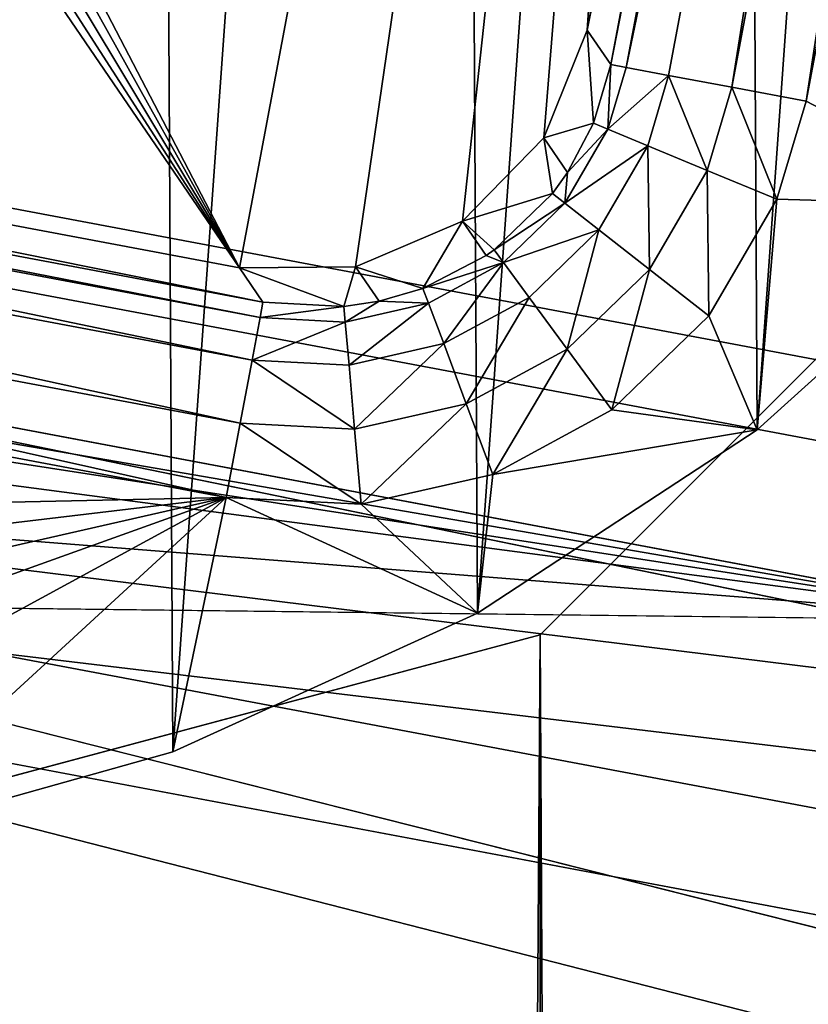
# Model space of a CAD drawing. Header units: millimetres. Extents: x 11 to 1579, y 22 to 1577.
# Tile 114 of 256: x 74.98 to 78.95, y 964.55 to 969.51. Entities that reach past the tile are written whole.
import ezdxf

# ---------------------------------------------------------------- set-up
doc = ezdxf.new("R2010")
doc.units = ezdxf.units.MM
doc.header["$LTSCALE"] = 25.4
doc.layers.get('0').update_dxf_attribs({"true_color": 0xff5454})

# ---------------------------------------------------------------- blocks, each defined once
blk = doc.blocks.new('MONO-CORNER-VIII-2X150-7751.STL#1')
at = {"color": 250, "true_color": 0x262626}
mesh = blk.add_polyface(dxfattribs=at)
corners = [(54.3358, 26.1532, 125.9001), (60.7292, 56.1532, 125.9001), (54.3358, 1225.7876, 125.9001), (62.2364, 50.5282, 125.9001), (66.3542, 46.4104, 125.9001), (89.6225, 26.1532, 125.9001), (71.9792, 44.9032, 125.9001), (77.6042, 46.4104, 125.9001), (81.7219, 50.5282, 125.9001), (83.2292, 56.1532, 125.9001), (83.2292, 166.1532, 125.9001), (83.2292, 976.1532, 125.9001), (83.2292, 1086.1532, 125.9001), (89.6226, 1488.6527, 125.9001), (54.3358, 1523.9395, 125.9001), (60.7292, 1086.1532, 125.9001), (60.7292, 166.1532, 125.9001), (60.7292, 976.1532, 125.9001), (62.2364, 1091.7782, 125.9001), (66.3542, 1095.896, 125.9001), (71.9792, 1097.4032, 125.9001), (77.6042, 1095.896, 125.9001), (81.7219, 1091.7782, 125.9001), (62.2364, 981.7783, 125.9001), (62.2364, 1080.5283, 125.9001), (66.3542, 985.896, 125.9001), (66.3542, 1076.4104, 125.9001), (71.9792, 987.4033, 125.9001), (71.9792, 1074.9033, 125.9001), (77.6042, 985.896, 125.9001), (77.6042, 1076.4104, 125.9001), (81.7219, 981.7783, 125.9001), (81.7219, 1080.5283, 125.9001), (62.2364, 171.7782, 125.9001), (62.2364, 970.5282, 125.9001), (66.3542, 175.896, 125.9001), (66.3542, 966.4104, 125.9001), (71.9792, 177.4032, 125.9001), (71.9792, 964.9033, 125.9001), (77.6042, 175.896, 125.9001), (77.6042, 966.4104, 125.9001), (81.7219, 171.7782, 125.9001), (81.7219, 970.5282, 125.9001), (62.2364, 61.7782, 125.9001), (62.2364, 160.5282, 125.9001), (66.3542, 65.896, 125.9001), (66.3542, 156.4104, 125.9001), (71.9792, 67.4032, 125.9001), (71.9792, 154.9032, 125.9001), (77.6042, 65.896, 125.9001), (77.6042, 156.4104, 125.9001), (81.7219, 61.7782, 125.9001), (81.7219, 160.5282, 125.9001)]
mesh.append_faces([[corners[k] for k in face] for face in [(2, 13, 14)]], dxfattribs={"vtx0": -1, "color": 250})
mesh.append_faces([[corners[k] for k in face] for face in [(0, 1, 2), (1, 0, 3), (3, 0, 4), (4, 5, 6), (6, 5, 7), (7, 5, 8), (8, 5, 9), (13, 12, 5), (23, 15, 17), (15, 23, 24), (24, 25, 26), (26, 27, 28), (28, 29, 30), (30, 31, 32), (32, 11, 12), (33, 17, 16), (17, 33, 34), (34, 35, 36), (36, 37, 38), (38, 39, 40), (40, 41, 42), (42, 10, 11), (43, 16, 1), (16, 43, 44), (44, 45, 46), (46, 47, 48), (48, 49, 50), (50, 51, 52), (52, 9, 10)]], dxfattribs={"vtx0": -1, "vtx1": -1, "color": 250})
mesh.append_faces([[corners[k] for k in face] for face in [(9, 5, 10), (10, 5, 11), (11, 5, 12), (13, 2, 15), (15, 2, 1), (15, 1, 16), (15, 16, 17)]], dxfattribs={"vtx0": -1, "vtx1": -1, "vtx2": -1, "color": 250})
mesh.append_faces([[corners[k] for k in face] for face in [(4, 0, 5), (13, 15, 18), (13, 18, 19), (13, 19, 20), (13, 20, 21), (13, 21, 22), (13, 22, 12), (24, 23, 25), (26, 25, 27), (28, 27, 29), (30, 29, 31), (32, 31, 11), (34, 33, 35), (36, 35, 37), (38, 37, 39), (40, 39, 41), (42, 41, 10), (44, 43, 45), (46, 45, 47), (48, 47, 49), (50, 49, 51), (52, 51, 9)]], dxfattribs={"vtx0": -1, "vtx2": -1, "color": 250})
mesh = blk.add_polyface(dxfattribs=at)
corners = [(54.3358, 1523.9395, 125.1001), (60.7292, 1086.1532, 125.1001), (54.3358, 26.1532, 125.1001), (89.6226, 1488.6527, 125.1001), (62.2364, 1091.7782, 125.1001), (66.3542, 1095.896, 125.1001), (71.9792, 1097.4032, 125.1001), (77.6042, 1095.896, 125.1001), (81.7219, 1091.7782, 125.1001), (83.2292, 1086.1532, 125.1001), (83.2292, 976.1532, 125.1001), (83.2292, 166.1532, 125.1001), (83.2292, 56.1532, 125.1001), (89.6225, 26.1532, 125.1001), (66.3542, 46.4104, 125.1001), (62.2364, 50.5282, 125.1001), (60.7292, 56.1532, 125.1001), (60.7292, 976.1532, 125.1001), (60.7292, 166.1532, 125.1001), (71.9792, 44.9032, 125.1001), (77.6042, 46.4104, 125.1001), (81.7219, 50.5282, 125.1001), (62.2364, 160.5282, 125.1001), (62.2364, 61.7782, 125.1001), (66.3542, 156.4104, 125.1001), (66.3542, 65.896, 125.1001), (71.9792, 154.9032, 125.1001), (71.9792, 67.4032, 125.1001), (77.6042, 156.4104, 125.1001), (77.6042, 65.896, 125.1001), (81.7219, 160.5282, 125.1001), (81.7219, 61.7782, 125.1001), (62.2364, 970.5282, 125.1001), (62.2364, 171.7782, 125.1001), (66.3542, 966.4104, 125.1001), (66.3542, 175.896, 125.1001), (71.9792, 964.9033, 125.1001), (71.9792, 177.4032, 125.1001), (77.6042, 966.4104, 125.1001), (77.6042, 175.896, 125.1001), (81.7219, 970.5282, 125.1001), (81.7219, 171.7782, 125.1001), (62.2364, 1080.5283, 125.1001), (62.2364, 981.7783, 125.1001), (66.3542, 1076.4104, 125.1001), (66.3542, 985.896, 125.1001), (71.9792, 1074.9033, 125.1001), (71.9792, 987.4033, 125.1001), (77.6042, 1076.4104, 125.1001), (77.6042, 985.896, 125.1001), (81.7219, 1080.5283, 125.1001), (81.7219, 981.7783, 125.1001)]
mesh.append_faces([[corners[k] for k in face] for face in [(0, 1, 2), (1, 3, 4), (4, 3, 5), (5, 3, 6), (6, 3, 7), (7, 3, 8), (8, 3, 9), (2, 14, 13), (14, 2, 15), (15, 2, 16), (22, 16, 18), (16, 22, 23), (23, 24, 25), (25, 26, 27), (27, 28, 29), (29, 30, 31), (31, 11, 12), (32, 18, 17), (18, 32, 33), (33, 34, 35), (35, 36, 37), (37, 38, 39), (39, 40, 41), (41, 10, 11), (42, 17, 1), (17, 42, 43), (43, 44, 45), (45, 46, 47), (47, 48, 49), (49, 50, 51), (51, 9, 10)]], dxfattribs={"vtx0": -1, "vtx1": -1, "color": 250})
mesh.append_faces([[corners[k] for k in face] for face in [(9, 3, 10), (10, 3, 11), (11, 3, 12), (16, 2, 1), (16, 1, 17), (16, 17, 18)]], dxfattribs={"vtx0": -1, "vtx1": -1, "vtx2": -1, "color": 250})
mesh.append_faces([[corners[k] for k in face] for face in [(1, 0, 3), (12, 3, 13), (13, 14, 19), (13, 19, 20), (13, 20, 21), (13, 21, 12), (23, 22, 24), (25, 24, 26), (27, 26, 28), (29, 28, 30), (31, 30, 11), (33, 32, 34), (35, 34, 36), (37, 36, 38), (39, 38, 40), (41, 40, 10), (43, 42, 44), (45, 44, 46), (47, 46, 48), (49, 48, 50), (51, 50, 9)]], dxfattribs={"vtx0": -1, "vtx2": -1, "color": 250})
at = {"color": 18, "true_color": 0x000000}
mesh = blk.add_polyface(dxfattribs=at)
corners = [(61.2548, 978.6002, 125.1001), (61.0163, 975.2504, 125.1001), (61.0069, 976.9344, 125.1001), (61.2826, 973.5875, 125.1001), (61.754, 980.2086, 125.1001), (61.7996, 971.9847, 125.1001), (62.4929, 981.7219, 125.1001), (62.5552, 970.4797, 125.1001), (63.4541, 983.1047, 125.1001), (62.893, 971.4298, 125.1001), (62.9267, 972.1092, 125.1001), (65.016, 983.2113, 125.1001), (64.6152, 984.3246, 125.1001), (65.1626, 983.7043, 125.1001), (65.9488, 985.353, 125.1001), (65.5057, 984.2917, 125.1001), (65.9943, 984.7648, 125.1001), (67.4238, 986.1656, 125.1001), (66.5925, 985.0887, 125.1001), (67.2557, 985.2394, 125.1001), (67.9351, 985.2057, 125.1001), (69.0056, 986.7437, 125.1001), (79.0372, 983.1164, 125.1001), (70.6571, 987.0735, 125.1001), (72.3395, 987.1473, 125.1001), (74.0135, 986.9635, 125.1001), (75.6399, 986.5262, 125.1001), (77.1804, 985.8459, 125.1001), (78.599, 984.9383, 125.1001), (79.8625, 983.8248, 125.1001), (79.5303, 982.9697, 125.1001), (80.1176, 982.6267, 125.1001), (80.9411, 982.5316, 125.1001), (80.5908, 982.1381, 125.1001), (80.9147, 981.5399, 125.1001), (81.0653, 980.8766, 125.1001), (81.8098, 981.0887, 125.1001), (63.0437, 970.7665, 125.1001), (63.5317, 969.1076, 125.1001), (63.3675, 970.1684, 125.1001), (63.8407, 969.6797, 125.1001), (64.7062, 967.9007, 125.1001), (64.428, 969.3367, 125.1001), (64.9211, 969.1901, 125.1001), (66.0512, 966.8872, 125.1001), (76.0232, 967.1008, 125.1001), (67.5351, 966.0909, 125.1001), (69.1232, 965.5305, 125.1001), (70.7783, 965.219, 125.1001), (72.4614, 965.1638, 125.1001), (74.1333, 965.3662, 125.1001), (75.7547, 965.8215, 125.1001), (77.2876, 966.5189, 125.1001), (76.7026, 967.0671, 125.1001), (77.3659, 967.2177, 125.1001), (78.696, 967.4421, 125.1001), (77.964, 967.5416, 125.1001), (78.4526, 968.0148, 125.1001), (78.7957, 968.6021, 125.1001), (79.9471, 968.5695, 125.1001), (78.9423, 969.0952, 125.1001), (81.0316, 980.1973, 125.1001), (81.0113, 969.8747, 125.1001), (81.8639, 971.327, 125.1001), (82.448, 979.5303, 125.1001), (82.4848, 972.8925, 125.1001), (82.8408, 977.8926, 125.1001), (82.8594, 974.5344, 125.1001), (82.979, 976.2142, 125.1001)]
mesh.append_faces([[corners[k] for k in face] for face in [(0, 1, 2), (67, 66, 68)]], dxfattribs={"vtx0": -1, "color": 18})
mesh.append_faces([[corners[k] for k in face] for face in [(1, 0, 3), (3, 4, 5), (5, 6, 7), (9, 8, 10), (10, 8, 11), (11, 12, 13), (13, 14, 15), (15, 14, 16), (16, 17, 18), (18, 17, 19), (19, 17, 20), (20, 21, 22), (22, 29, 30), (30, 29, 31), (31, 32, 33), (33, 32, 34), (34, 32, 35), (7, 37, 38), (37, 7, 9), (38, 40, 41), (41, 43, 44), (44, 45, 46), (46, 45, 47), (47, 45, 48), (48, 45, 49), (49, 45, 50), (50, 45, 51), (51, 45, 52), (52, 54, 55), (55, 58, 59), (59, 61, 62), (62, 61, 63), (63, 64, 65), (65, 66, 67)]], dxfattribs={"vtx0": -1, "vtx1": -1, "color": 18})
mesh.append_faces([[corners[k] for k in face] for face in [(7, 8, 9), (63, 35, 36)]], dxfattribs={"vtx0": -1, "vtx1": -1, "vtx2": -1, "color": 18})
mesh.append_faces([[corners[k] for k in face] for face in [(3, 0, 4), (5, 4, 6), (7, 6, 8), (11, 8, 12), (13, 12, 14), (16, 14, 17), (20, 17, 21), (22, 21, 23), (22, 23, 24), (22, 24, 25), (22, 25, 26), (22, 26, 27), (22, 27, 28), (22, 28, 29), (31, 29, 32), (35, 32, 36), (38, 37, 39), (38, 39, 40), (41, 40, 42), (41, 42, 43), (44, 43, 45), (52, 45, 53), (52, 53, 54), (55, 54, 56), (55, 56, 57), (55, 57, 58), (59, 58, 60), (59, 60, 61), (63, 61, 35), (63, 36, 64), (65, 64, 66)]], dxfattribs={"vtx0": -1, "vtx2": -1, "color": 18})
mesh = blk.add_polyface(dxfattribs=at)
corners = [(61.0163, 975.2504, 129.6001), (61.2548, 978.6002, 129.6001), (61.0069, 976.9344, 129.6001), (61.2826, 973.5875, 129.6001), (61.754, 980.2086, 129.6001), (61.7996, 971.9847, 129.6001), (62.4929, 981.7219, 129.6001), (62.5552, 970.4797, 129.6001), (63.4541, 983.1047, 129.6001), (63.5317, 969.1076, 129.6001), (64.6152, 984.3246, 129.6001), (64.7062, 967.9007, 129.6001), (65.9488, 985.353, 129.6001), (66.0512, 966.8872, 129.6001), (67.4238, 986.1656, 129.6001), (67.5351, 966.0909, 129.6001), (69.0056, 986.7437, 129.6001), (69.1232, 965.5305, 129.6001), (70.6571, 987.0735, 129.6001), (69.9448, 965.343, 129.6001), (70.7783, 965.219, 129.6001), (72.3395, 987.1473, 129.6001), (72.4614, 965.1638, 129.6001), (74.0135, 986.9635, 129.6001), (74.1333, 965.3662, 129.6001), (75.6399, 986.5262, 129.6001), (75.7547, 965.8215, 129.6001), (77.1804, 985.8459, 129.6001), (77.2876, 966.5189, 129.6001), (78.599, 984.9383, 129.6001), (78.696, 967.4421, 129.6001), (79.8625, 983.8248, 129.6001), (79.9471, 968.5695, 129.6001), (80.9411, 982.5316, 129.6001), (81.0113, 969.8747, 129.6001), (81.8098, 981.0887, 129.6001), (81.8639, 971.327, 129.6001), (82.448, 979.5303, 129.6001), (82.4848, 972.8925, 129.6001), (82.8408, 977.8926, 129.6001), (82.8594, 974.5344, 129.6001), (82.979, 976.2142, 129.6001)]
mesh.append_faces([[corners[k] for k in face] for face in [(0, 1, 2), (39, 40, 41)]], dxfattribs={"vtx0": -1, "color": 18})
mesh.append_faces([[corners[k] for k in face] for face in [(1, 3, 4), (4, 5, 6), (6, 7, 8), (8, 9, 10), (10, 11, 12), (12, 13, 14), (14, 15, 16), (16, 17, 18), (18, 20, 21), (21, 22, 23), (23, 24, 25), (25, 26, 27), (27, 28, 29), (29, 30, 31), (31, 32, 33), (33, 34, 35), (35, 36, 37), (37, 38, 39)]], dxfattribs={"vtx0": -1, "vtx1": -1, "color": 18})
mesh.append_faces([[corners[k] for k in face] for face in [(1, 0, 3), (4, 3, 5), (6, 5, 7), (8, 7, 9), (10, 9, 11), (12, 11, 13), (14, 13, 15), (16, 15, 17), (18, 17, 19), (18, 19, 20), (21, 20, 22), (23, 22, 24), (25, 24, 26), (27, 26, 28), (29, 28, 30), (31, 30, 32), (33, 32, 34), (35, 34, 36), (37, 36, 38), (39, 38, 40)]], dxfattribs={"vtx0": -1, "vtx2": -1, "color": 18})
mesh = blk.add_polyface(dxfattribs=at)
corners = [(66.1171, 982.853, 107.1001), (64.0888, 971.4575, 107.1001), (64.0827, 972.0427, 107.1001), (64.3183, 970.9191, 107.1001), (64.7364, 970.5096, 107.1001), (65.2794, 970.2912, 107.1001), (76.0897, 968.2568, 107.1001), (66.3355, 983.396, 107.1001), (66.745, 983.8141, 107.1001), (67.2834, 984.0436, 107.1001), (67.8686, 984.0497, 107.1001), (78.6789, 982.0153, 107.1001), (76.6749, 968.2628, 107.1001), (77.2133, 968.4924, 107.1001), (77.6228, 968.9105, 107.1001), (77.8412, 969.4534, 107.1001), (79.8756, 980.2638, 107.1001), (79.2219, 981.7969, 107.1001), (79.64, 981.3874, 107.1001), (79.8696, 980.849, 107.1001)]
mesh.append_faces([[corners[k] for k in face] for face in [(0, 1, 2), (16, 18, 19)]], dxfattribs={"vtx0": -1, "color": 18})
mesh.append_faces([[corners[k] for k in face] for face in [(1, 0, 3), (3, 0, 4), (4, 0, 5), (5, 0, 6), (6, 11, 12), (12, 11, 13), (13, 11, 14), (14, 11, 15), (15, 11, 16)]], dxfattribs={"vtx0": -1, "vtx1": -1, "color": 18})
mesh.append_faces([[corners[k] for k in face] for face in [(6, 0, 7), (6, 7, 8), (6, 8, 9), (6, 9, 10), (6, 10, 11), (16, 11, 17), (16, 17, 18)]], dxfattribs={"vtx0": -1, "vtx2": -1, "color": 18})
at = {"color": 250, "true_color": 0x262626}
mesh = blk.add_polyface(dxfattribs=at)
corners = [(32.7877, 976.0843, 88.3491), (102.0918, 967.978, 9.7327), (101.8376, 963.0897, 10.3218), (33.0419, 980.9725, 87.76)]
mesh.append_faces([[corners[k] for k in face] for face in [(0, 1, 2), (1, 0, 3)]], dxfattribs={"vtx0": -1, "color": 250})
mesh = blk.add_polyface(dxfattribs=at)
corners = [(33.0419, 980.9725, 87.76), (102.4669, 970.4157, 9.6587), (102.0918, 967.978, 9.7327)]
mesh.append_faces([[corners[k] for k in face] for face in [(0, 1, 2)]], dxfattribs={"color": 250})
mesh = blk.add_polyface(dxfattribs=at)
corners = [(103.2077, 967.9048, 10.7324), (33.9175, 976.2777, 89.3167), (102.9673, 963.2831, 11.2894), (34.1579, 980.8993, 88.7597)]
mesh.append_faces([[corners[k] for k in face] for face in [(0, 1, 2), (1, 0, 3)]], dxfattribs={"vtx0": -1, "color": 250})
mesh = blk.add_polyface(dxfattribs=at)
corners = [(34.1579, 980.8993, 88.7597), (103.2077, 967.9048, 10.7324), (103.5623, 970.2096, 10.6624)]
mesh.append_faces([[corners[k] for k in face] for face in [(0, 1, 2)]], dxfattribs={"color": 250})
at = {"color": 18, "true_color": 0x000000}
mesh = blk.add_polyface(dxfattribs=at)
corners = [(77.8412, 969.4534, 107.1001), (80.0489, 980.3822, 124.1089), (77.9596, 969.2802, 124.1089), (79.8756, 980.2638, 107.1001)]
mesh.append_faces([[corners[k] for k in face] for face in [(0, 1, 2), (1, 0, 3)]], dxfattribs={"vtx0": -1, "color": 18})
mesh = blk.add_polyface(dxfattribs=at)
corners = [(77.9596, 969.2802, 124.1089), (80.1262, 980.3677, 124.4889), (78.0369, 969.2656, 124.4889), (80.0489, 980.3822, 124.1089)]
mesh.append_faces([[corners[k] for k in face] for face in [(0, 1, 2), (1, 0, 3)]], dxfattribs={"vtx0": -1, "color": 18})
mesh = blk.add_polyface(dxfattribs=at)
corners = [(78.0369, 969.2656, 124.4889), (80.3398, 980.3275, 124.8103), (78.2505, 969.2254, 124.8103), (80.1262, 980.3677, 124.4889)]
mesh.append_faces([[corners[k] for k in face] for face in [(0, 1, 2), (1, 0, 3)]], dxfattribs={"vtx0": -1, "color": 18})
mesh = blk.add_polyface(dxfattribs=at)
corners = [(80.3398, 980.3275, 124.8103), (78.5682, 969.1656, 125.0248), (78.2505, 969.2254, 124.8103), (80.6575, 980.2677, 125.0248)]
mesh.append_faces([[corners[k] for k in face] for face in [(0, 1, 2), (1, 0, 3)]], dxfattribs={"vtx0": -1, "color": 18})
mesh = blk.add_polyface(dxfattribs=at)
corners = [(80.6575, 980.2677, 125.0248), (78.9423, 969.0952, 125.1001), (78.5682, 969.1656, 125.0248), (81.0316, 980.1973, 125.1001)]
mesh.append_faces([[corners[k] for k in face] for face in [(0, 1, 2), (1, 0, 3)]], dxfattribs={"vtx0": -1, "color": 18})
at = {"color": 250, "true_color": 0x262626}
mesh = blk.add_polyface(dxfattribs=at)
corners = [(102.9673, 963.2831, 11.2894), (34.3065, 971.7639, 90.4126), (103.3563, 958.7693, 12.3854), (33.9175, 976.2777, 89.3167)]
mesh.append_faces([[corners[k] for k in face] for face in [(0, 1, 2), (1, 0, 3)]], dxfattribs={"vtx0": -1, "color": 250})
mesh = blk.add_polyface(dxfattribs=at)
corners = [(33.1991, 971.31, 89.5083), (101.8376, 963.0897, 10.3218), (102.249, 958.3155, 11.481), (32.7877, 976.0843, 88.3491)]
mesh.append_faces([[corners[k] for k in face] for face in [(0, 1, 2), (1, 0, 3)]], dxfattribs={"vtx0": -1, "color": 250})
mesh = blk.add_polyface(dxfattribs=at)
corners = [(103.3563, 958.7693, 12.3854), (35.3124, 967.5029, 92.0124), (104.3623, 954.5084, 13.9852), (34.3065, 971.7639, 90.4126)]
mesh.append_faces([[corners[k] for k in face] for face in [(0, 1, 2), (1, 0, 3)]], dxfattribs={"vtx0": -1, "color": 250})
mesh = blk.add_polyface(dxfattribs=at)
corners = [(34.2631, 966.8032, 91.2004), (102.249, 958.3155, 11.481), (103.313, 953.8087, 13.1731), (33.1991, 971.31, 89.5083)]
mesh.append_faces([[corners[k] for k in face] for face in [(0, 1, 2), (1, 0, 3)]], dxfattribs={"vtx0": -1, "color": 250})
mesh = blk.add_polyface(dxfattribs=at)
corners = [(81.7219, 970.5282, 125.9001), (77.6042, 966.4104, 125.1001), (77.6042, 966.4104, 125.9001), (81.7219, 970.5282, 125.1001)]
mesh.append_faces([[corners[k] for k in face] for face in [(0, 1, 2), (1, 0, 3)]], dxfattribs={"vtx0": -1, "color": 250})
at = {"color": 18, "true_color": 0x000000}
mesh = blk.add_polyface(dxfattribs=at)
corners = [(76.2081, 968.0834, 124.1089), (65.2794, 970.2912, 107.1001), (76.0897, 968.2568, 107.1001), (65.106, 970.1728, 124.1089)]
mesh.append_faces([[corners[k] for k in face] for face in [(0, 1, 2), (1, 0, 3)]], dxfattribs={"vtx0": -1, "color": 18})
mesh = blk.add_polyface(dxfattribs=at)
corners = [(76.1936, 968.0062, 124.4889), (65.106, 970.1728, 124.1089), (76.2081, 968.0834, 124.1089), (65.0915, 970.0955, 124.4889)]
mesh.append_faces([[corners[k] for k in face] for face in [(0, 1, 2), (1, 0, 3)]], dxfattribs={"vtx0": -1, "color": 18})
mesh = blk.add_polyface(dxfattribs=at)
corners = [(76.1534, 967.7926, 124.8103), (65.0915, 970.0955, 124.4889), (76.1936, 968.0062, 124.4889), (65.0513, 969.882, 124.8103)]
mesh.append_faces([[corners[k] for k in face] for face in [(0, 1, 2), (1, 0, 3)]], dxfattribs={"vtx0": -1, "color": 18})
mesh = blk.add_polyface(dxfattribs=at)
corners = [(65.0513, 969.882, 124.8103), (76.0936, 967.4749, 125.0248), (64.9915, 969.5641, 125.0248), (76.1534, 967.7926, 124.8103)]
mesh.append_faces([[corners[k] for k in face] for face in [(0, 1, 2), (1, 0, 3)]], dxfattribs={"vtx0": -1, "color": 18})
mesh = blk.add_polyface(dxfattribs=at)
corners = [(64.9915, 969.5641, 125.0248), (76.0232, 967.1008, 125.1001), (64.9211, 969.1901, 125.1001), (76.0936, 967.4749, 125.0248)]
mesh.append_faces([[corners[k] for k in face] for face in [(0, 1, 2), (1, 0, 3)]], dxfattribs={"vtx0": -1, "color": 18})
mesh = blk.add_polyface(dxfattribs=at)
corners = [(77.8412, 969.4534, 107.1001), (77.8716, 968.9843, 124.1105), (77.6228, 968.9105, 107.1001)]
mesh.append_faces([[corners[k] for k in face] for face in [(0, 1, 2)]], dxfattribs={"color": 18})
mesh = blk.add_polyface(dxfattribs=at)
corners = [(77.8412, 969.4534, 107.1001), (77.9596, 969.2802, 124.1089), (77.8716, 968.9843, 124.1105)]
mesh.append_faces([[corners[k] for k in face] for face in [(0, 1, 2)]], dxfattribs={"color": 18})
mesh = blk.add_polyface(dxfattribs=at)
corners = [(77.9596, 969.2802, 124.1089), (77.9447, 968.954, 124.49), (77.8716, 968.9843, 124.1105)]
mesh.append_faces([[corners[k] for k in face] for face in [(0, 1, 2)]], dxfattribs={"color": 18})
mesh = blk.add_polyface(dxfattribs=at)
corners = [(77.9596, 969.2802, 124.1089), (78.0369, 969.2656, 124.4889), (77.9447, 968.954, 124.49)]
mesh.append_faces([[corners[k] for k in face] for face in [(0, 1, 2)]], dxfattribs={"color": 18})
mesh = blk.add_polyface(dxfattribs=at)
corners = [(77.9447, 968.954, 124.49), (78.2505, 969.2254, 124.8103), (78.1456, 968.8709, 124.8109), (78.0369, 969.2656, 124.4889)]
mesh.append_faces([[corners[k] for k in face] for face in [(0, 1, 2), (1, 0, 3)]], dxfattribs={"vtx0": -1, "color": 18})
mesh = blk.add_polyface(dxfattribs=at)
corners = [(78.2505, 969.2254, 124.8103), (78.4443, 968.7474, 125.025), (78.1456, 968.8709, 124.8109), (78.5682, 969.1656, 125.0248)]
mesh.append_faces([[corners[k] for k in face] for face in [(0, 1, 2), (1, 0, 3)]], dxfattribs={"vtx0": -1, "color": 18})
mesh = blk.add_polyface(dxfattribs=at)
corners = [(78.5682, 969.1656, 125.0248), (78.7957, 968.6021, 125.1001), (78.4443, 968.7474, 125.025), (78.9423, 969.0952, 125.1001)]
mesh.append_faces([[corners[k] for k in face] for face in [(0, 1, 2), (1, 0, 3)]], dxfattribs={"vtx0": -1, "color": 18})
mesh = blk.add_polyface(dxfattribs=at)
corners = [(77.8716, 968.9843, 124.1105), (77.7413, 968.7371, 124.1115), (77.6228, 968.9105, 107.1001)]
mesh.append_faces([[corners[k] for k in face] for face in [(0, 1, 2)]], dxfattribs={"color": 18})
mesh = blk.add_polyface(dxfattribs=at)
corners = [(77.8716, 968.9843, 124.1105), (77.9447, 968.954, 124.49), (77.7413, 968.7371, 124.1115)]
mesh.append_faces([[corners[k] for k in face] for face in [(0, 1, 2)]], dxfattribs={"color": 18})
mesh = blk.add_polyface(dxfattribs=at)
corners = [(77.9447, 968.954, 124.49), (77.7283, 968.5828, 124.491), (77.7413, 968.7371, 124.1115)]
mesh.append_faces([[corners[k] for k in face] for face in [(0, 1, 2)]], dxfattribs={"color": 18})
mesh = blk.add_polyface(dxfattribs=at)
corners = [(77.7283, 968.5828, 124.491), (78.1456, 968.8709, 124.8109), (77.8995, 968.4485, 124.8114), (77.9447, 968.954, 124.49)]
mesh.append_faces([[corners[k] for k in face] for face in [(0, 1, 2), (1, 0, 3)]], dxfattribs={"vtx0": -1, "color": 18})
mesh = blk.add_polyface(dxfattribs=at)
corners = [(77.6228, 968.9105, 107.1001), (77.6658, 968.6318, 124.1119), (77.2133, 968.4924, 107.1001)]
mesh.append_faces([[corners[k] for k in face] for face in [(0, 1, 2)]], dxfattribs={"color": 18})
mesh = blk.add_polyface(dxfattribs=at)
corners = [(77.6228, 968.9105, 107.1001), (77.7413, 968.7371, 124.1115), (77.6658, 968.6318, 124.1119)]
mesh.append_faces([[corners[k] for k in face] for face in [(0, 1, 2)]], dxfattribs={"color": 18})
mesh = blk.add_polyface(dxfattribs=at)
corners = [(78.1456, 968.8709, 124.8109), (78.1537, 968.2492, 125.0251), (77.8995, 968.4485, 124.8114), (78.4443, 968.7474, 125.025)]
mesh.append_faces([[corners[k] for k in face] for face in [(0, 1, 2), (1, 0, 3)]], dxfattribs={"vtx0": -1, "color": 18})
mesh = blk.add_polyface(dxfattribs=at)
corners = [(77.7413, 968.7371, 124.1115), (77.7283, 968.5828, 124.491), (77.6658, 968.6318, 124.1119)]
mesh.append_faces([[corners[k] for k in face] for face in [(0, 1, 2)]], dxfattribs={"color": 18})
mesh = blk.add_polyface(dxfattribs=at)
corners = [(78.4443, 968.7474, 125.025), (78.4526, 968.0148, 125.1001), (78.1537, 968.2492, 125.0251), (78.7957, 968.6021, 125.1001)]
mesh.append_faces([[corners[k] for k in face] for face in [(0, 1, 2), (1, 0, 3)]], dxfattribs={"vtx0": -1, "color": 18})
mesh = blk.add_polyface(dxfattribs=at)
corners = [(77.3726, 968.348, 124.1125), (77.2133, 968.4924, 107.1001), (77.6658, 968.6318, 124.1119)]
mesh.append_faces([[corners[k] for k in face] for face in [(0, 1, 2)]], dxfattribs={"color": 18})
mesh = blk.add_polyface(dxfattribs=at)
corners = [(77.7283, 968.5828, 124.491), (77.3726, 968.348, 124.1125), (77.6658, 968.6318, 124.1119), (77.4197, 968.2838, 124.4913)]
mesh.append_faces([[corners[k] for k in face] for face in [(0, 1, 2), (1, 0, 3)]], dxfattribs={"vtx0": -1, "color": 18})
mesh = blk.add_polyface(dxfattribs=at)
corners = [(77.8995, 968.4485, 124.8114), (77.4197, 968.2838, 124.4913), (77.7283, 968.5828, 124.491), (77.5484, 968.1083, 124.8116)]
mesh.append_faces([[corners[k] for k in face] for face in [(0, 1, 2), (1, 0, 3)]], dxfattribs={"vtx0": -1, "color": 18})
mesh = blk.add_polyface(dxfattribs=at)
corners = [(79.9471, 968.5695, 129.6001), (78.696, 967.4421, 125.1001), (79.9471, 968.5695, 125.1001), (78.696, 967.4421, 129.6001)]
mesh.append_faces([[corners[k] for k in face] for face in [(0, 1, 2), (1, 0, 3)]], dxfattribs={"vtx0": -1, "color": 18})
mesh = blk.add_polyface(dxfattribs=at)
corners = [(77.0138, 968.1536, 124.1121), (76.6749, 968.2628, 107.1001), (77.2133, 968.4924, 107.1001)]
mesh.append_faces([[corners[k] for k in face] for face in [(0, 1, 2)]], dxfattribs={"color": 18})
mesh = blk.add_polyface(dxfattribs=at)
corners = [(77.3317, 968.319, 124.1125), (77.0138, 968.1536, 124.1121), (77.2133, 968.4924, 107.1001)]
mesh.append_faces([[corners[k] for k in face] for face in [(0, 1, 2)]], dxfattribs={"color": 18})
mesh = blk.add_polyface(dxfattribs=at)
corners = [(77.3317, 968.319, 124.1125), (77.2133, 968.4924, 107.1001), (77.3726, 968.348, 124.1125)]
mesh.append_faces([[corners[k] for k in face] for face in [(0, 1, 2)]], dxfattribs={"color": 18})
mesh = blk.add_polyface(dxfattribs=at)
corners = [(77.8995, 968.4485, 124.8114), (77.7393, 967.8479, 125.0252), (77.5484, 968.1083, 124.8116), (78.1537, 968.2492, 125.0251)]
mesh.append_faces([[corners[k] for k in face] for face in [(0, 1, 2), (1, 0, 3)]], dxfattribs={"vtx0": -1, "color": 18})
mesh = blk.add_polyface(dxfattribs=at)
corners = [(77.4197, 968.2838, 124.4913), (77.3317, 968.319, 124.1125), (77.3726, 968.348, 124.1125)]
mesh.append_faces([[corners[k] for k in face] for face in [(0, 1, 2)]], dxfattribs={"color": 18})
mesh = blk.add_polyface(dxfattribs=at)
corners = [(77.4197, 968.2838, 124.4913), (77.0138, 968.1536, 124.1121), (77.3317, 968.319, 124.1125)]
mesh.append_faces([[corners[k] for k in face] for face in [(0, 1, 2)]], dxfattribs={"color": 18})
mesh = blk.add_polyface(dxfattribs=at)
corners = [(77.4197, 968.2838, 124.4913), (77.0418, 968.0792, 124.4911), (77.0138, 968.1536, 124.1121)]
mesh.append_faces([[corners[k] for k in face] for face in [(0, 1, 2)]], dxfattribs={"color": 18})
mesh = blk.add_polyface(dxfattribs=at)
corners = [(77.4197, 968.2838, 124.4913), (77.1184, 967.8755, 124.8115), (77.0418, 968.0792, 124.4911), (77.5484, 968.1083, 124.8116)]
mesh.append_faces([[corners[k] for k in face] for face in [(0, 1, 2), (1, 0, 3)]], dxfattribs={"vtx0": -1, "color": 18})
at = {"color": 250, "true_color": 0x262626}
mesh = blk.add_polyface(dxfattribs=at)
corners = [(70.7448, 968.2451, 121.8989), (138.6374, 954.3126, 44.3494), (69.5876, 967.3072, 122.3767), (78.965, 966.6981, 112.6099)]
mesh.append_faces([[corners[k] for k in face] for face in [(0, 1, 2), (1, 0, 3)]], dxfattribs={"vtx0": -1, "color": 250})
mesh = blk.add_polyface(dxfattribs=at)
corners = [(70.7448, 968.2451, 121.8989), (80.1131, 966.4821, 113.6619), (78.965, 966.6981, 112.6099), (71.8928, 968.0291, 122.9508)]
mesh.append_faces([[corners[k] for k in face] for face in [(0, 1, 2), (1, 0, 3)]], dxfattribs={"vtx0": -1, "color": 250})
at = {"color": 18, "true_color": 0x000000}
mesh = blk.add_polyface(dxfattribs=at)
corners = [(76.6158, 968.0632, 124.1109), (76.0897, 968.2568, 107.1001), (76.6749, 968.2628, 107.1001)]
mesh.append_faces([[corners[k] for k in face] for face in [(0, 1, 2)]], dxfattribs={"color": 18})
mesh = blk.add_polyface(dxfattribs=at)
corners = [(76.6158, 968.0632, 124.1109), (76.2081, 968.0834, 124.1089), (76.0897, 968.2568, 107.1001)]
mesh.append_faces([[corners[k] for k in face] for face in [(0, 1, 2)]], dxfattribs={"color": 18})
mesh = blk.add_polyface(dxfattribs=at)
corners = [(76.7934, 968.0895, 124.1115), (76.6158, 968.0632, 124.1109), (76.6749, 968.2628, 107.1001)]
mesh.append_faces([[corners[k] for k in face] for face in [(0, 1, 2)]], dxfattribs={"color": 18})
mesh = blk.add_polyface(dxfattribs=at)
corners = [(77.0138, 968.1536, 124.1121), (76.7934, 968.0895, 124.1115), (76.6749, 968.2628, 107.1001)]
mesh.append_faces([[corners[k] for k in face] for face in [(0, 1, 2)]], dxfattribs={"color": 18})
mesh = blk.add_polyface(dxfattribs=at)
corners = [(78.1537, 968.2492, 125.0251), (77.964, 967.5416, 125.1001), (77.7393, 967.8479, 125.0252), (78.4526, 968.0148, 125.1001)]
mesh.append_faces([[corners[k] for k in face] for face in [(0, 1, 2), (1, 0, 3)]], dxfattribs={"vtx0": -1, "color": 18})
mesh = blk.add_polyface(dxfattribs=at)
corners = [(77.0418, 968.0792, 124.4911), (76.7934, 968.0895, 124.1115), (77.0138, 968.1536, 124.1121)]
mesh.append_faces([[corners[k] for k in face] for face in [(0, 1, 2)]], dxfattribs={"color": 18})
mesh = blk.add_polyface(dxfattribs=at)
corners = [(76.1936, 968.0062, 124.4889), (76.2081, 968.0834, 124.1089), (76.6158, 968.0632, 124.1109)]
mesh.append_faces([[corners[k] for k in face] for face in [(0, 1, 2)]], dxfattribs={"color": 18})
mesh = blk.add_polyface(dxfattribs=at)
corners = [(76.6227, 967.9843, 124.4902), (76.6158, 968.0632, 124.1109), (76.7934, 968.0895, 124.1115)]
mesh.append_faces([[corners[k] for k in face] for face in [(0, 1, 2)]], dxfattribs={"color": 18})
mesh = blk.add_polyface(dxfattribs=at)
corners = [(77.0418, 968.0792, 124.4911), (76.6227, 967.9843, 124.4902), (76.7934, 968.0895, 124.1115)]
mesh.append_faces([[corners[k] for k in face] for face in [(0, 1, 2)]], dxfattribs={"color": 18})
mesh = blk.add_polyface(dxfattribs=at)
corners = [(77.0418, 968.0792, 124.4911), (76.6415, 967.7677, 124.811), (76.6227, 967.9843, 124.4902), (77.1184, 967.8755, 124.8115)]
mesh.append_faces([[corners[k] for k in face] for face in [(0, 1, 2), (1, 0, 3)]], dxfattribs={"vtx0": -1, "color": 18})
mesh = blk.add_polyface(dxfattribs=at)
corners = [(77.5484, 968.1083, 124.8116), (77.2321, 967.5733, 125.0252), (77.1184, 967.8755, 124.8115), (77.7393, 967.8479, 125.0252)]
mesh.append_faces([[corners[k] for k in face] for face in [(0, 1, 2), (1, 0, 3)]], dxfattribs={"vtx0": -1, "color": 18})
at = {"color": 250, "true_color": 0x262626}
mesh = blk.add_polyface(dxfattribs=at)
corners = [(71.8928, 968.0291, 122.9508), (71.5092, 967.9649, 123.2949), (80.1131, 966.4821, 113.6619)]
mesh.append_faces([[corners[k] for k in face] for face in [(0, 1, 2)]], dxfattribs={"color": 250})
at = {"color": 18, "true_color": 0x000000}
mesh = blk.add_polyface(dxfattribs=at)
corners = [(76.6227, 967.9843, 124.4902), (76.1936, 968.0062, 124.4889), (76.6158, 968.0632, 124.1109)]
mesh.append_faces([[corners[k] for k in face] for face in [(0, 1, 2)]], dxfattribs={"color": 18})
mesh = blk.add_polyface(dxfattribs=at)
corners = [(76.6227, 967.9843, 124.4902), (76.1534, 967.7926, 124.8103), (76.1936, 968.0062, 124.4889), (76.6415, 967.7677, 124.811)]
mesh.append_faces([[corners[k] for k in face] for face in [(0, 1, 2), (1, 0, 3)]], dxfattribs={"vtx0": -1, "color": 18})
at = {"color": 250, "true_color": 0x262626}
mesh = blk.add_polyface(dxfattribs=at)
corners = [(71.5092, 967.9649, 123.2949), (71.306, 967.8401, 123.4162), (80.1131, 966.4821, 113.6619)]
mesh.append_faces([[corners[k] for k in face] for face in [(0, 1, 2)]], dxfattribs={"color": 250})
at = {"color": 18, "true_color": 0x000000}
mesh = blk.add_polyface(dxfattribs=at)
corners = [(77.1184, 967.8755, 124.8115), (76.6696, 967.4458, 125.025), (76.6415, 967.7677, 124.811), (77.2321, 967.5733, 125.0252)]
mesh.append_faces([[corners[k] for k in face] for face in [(0, 1, 2), (1, 0, 3)]], dxfattribs={"vtx0": -1, "color": 18})
at = {"color": 250, "true_color": 0x262626}
mesh = blk.add_polyface(dxfattribs=at)
corners = [(71.306, 967.8401, 123.4162), (71.116, 967.6664, 123.4892), (80.1131, 966.4821, 113.6619)]
mesh.append_faces([[corners[k] for k in face] for face in [(0, 1, 2)]], dxfattribs={"color": 250})
at = {"color": 18, "true_color": 0x000000}
mesh = blk.add_polyface(dxfattribs=at)
corners = [(77.7393, 967.8479, 125.0252), (77.3659, 967.2177, 125.1001), (77.2321, 967.5733, 125.0252), (77.964, 967.5416, 125.1001)]
mesh.append_faces([[corners[k] for k in face] for face in [(0, 1, 2), (1, 0, 3)]], dxfattribs={"vtx0": -1, "color": 18})
mesh = blk.add_polyface(dxfattribs=at)
corners = [(76.1534, 967.7926, 124.8103), (76.6696, 967.4458, 125.025), (76.0936, 967.4749, 125.0248), (76.6415, 967.7677, 124.811)]
mesh.append_faces([[corners[k] for k in face] for face in [(0, 1, 2), (1, 0, 3)]], dxfattribs={"vtx0": -1, "color": 18})
at = {"color": 250, "true_color": 0x262626}
mesh = blk.add_polyface(dxfattribs=at)
corners = [(71.116, 967.6664, 123.4892), (70.8129, 967.2147, 123.4764), (80.1131, 966.4821, 113.6619)]
mesh.append_faces([[corners[k] for k in face] for face in [(0, 1, 2)]], dxfattribs={"color": 250})
at = {"color": 18, "true_color": 0x000000}
mesh = blk.add_polyface(dxfattribs=at)
corners = [(77.2321, 967.5733, 125.0252), (76.7026, 967.0671, 125.1001), (76.6696, 967.4458, 125.025), (77.3659, 967.2177, 125.1001)]
mesh.append_faces([[corners[k] for k in face] for face in [(0, 1, 2), (1, 0, 3)]], dxfattribs={"vtx0": -1, "color": 18})
at = {"color": 250, "true_color": 0x262626}
mesh = blk.add_polyface(dxfattribs=at)
corners = [(104.3623, 954.5084, 13.9852), (36.9029, 963.6317, 94.0646), (105.9527, 950.6371, 16.0374), (35.3124, 967.5029, 92.0124)]
mesh.append_faces([[corners[k] for k in face] for face in [(0, 1, 2), (1, 0, 3)]], dxfattribs={"vtx0": -1, "color": 250})
at = {"color": 18, "true_color": 0x000000}
mesh = blk.add_polyface(dxfattribs=at)
corners = [(76.0936, 967.4749, 125.0248), (76.7026, 967.0671, 125.1001), (76.0232, 967.1008, 125.1001), (76.6696, 967.4458, 125.025)]
mesh.append_faces([[corners[k] for k in face] for face in [(0, 1, 2), (1, 0, 3)]], dxfattribs={"vtx0": -1, "color": 18})
mesh = blk.add_polyface(dxfattribs=at)
corners = [(78.696, 967.4421, 129.6001), (77.2876, 966.5189, 125.1001), (78.696, 967.4421, 125.1001), (77.2876, 966.5189, 129.6001)]
mesh.append_faces([[corners[k] for k in face] for face in [(0, 1, 2), (1, 0, 3)]], dxfattribs={"vtx0": -1, "color": 18})
at = {"color": 250, "true_color": 0x262626}
mesh = blk.add_polyface(dxfattribs=at)
corners = [(69.5876, 967.3072, 122.3767), (136.3837, 950.4634, 42.9961), (67.3339, 963.4579, 121.0233), (138.6374, 954.3126, 44.3494)]
mesh.append_faces([[corners[k] for k in face] for face in [(0, 1, 2), (1, 0, 3)]], dxfattribs={"vtx0": -1, "color": 250})
mesh = blk.add_polyface(dxfattribs=at)
corners = [(80.1131, 966.4821, 113.6619), (70.8129, 967.2147, 123.4764), (70.5157, 966.5962, 123.3164)]
mesh.append_faces([[corners[k] for k in face] for face in [(0, 1, 2)]], dxfattribs={"color": 250})
mesh = blk.add_polyface(dxfattribs=at)
corners = [(35.9453, 962.7087, 93.371), (103.313, 953.8087, 13.1731), (104.9952, 949.7141, 15.3437), (34.2631, 966.8032, 91.2004)]
mesh.append_faces([[corners[k] for k in face] for face in [(0, 1, 2), (1, 0, 3)]], dxfattribs={"vtx0": -1, "color": 250})
mesh = blk.add_polyface(dxfattribs=at)
corners = [(137.1819, 949.5303, 43.8577), (70.5157, 966.5962, 123.3164), (68.132, 962.5249, 121.885), (139.5656, 953.6017, 45.2891)]
mesh.append_faces([[corners[k] for k in face] for face in [(0, 1, 2), (1, 0, 3)]], dxfattribs={"vtx0": -1, "color": 250})
mesh = blk.add_polyface(dxfattribs=at)
corners = [(139.5656, 953.6017, 45.2891), (80.1131, 966.4821, 113.6619), (70.5157, 966.5962, 123.3164)]
mesh.append_faces([[corners[k] for k in face] for face in [(0, 1, 2)]], dxfattribs={"color": 250})
at = {"color": 18, "true_color": 0x000000}
mesh = blk.add_polyface(dxfattribs=at)
corners = [(77.2876, 966.5189, 129.6001), (75.7547, 965.8215, 125.1001), (77.2876, 966.5189, 125.1001), (75.7547, 965.8215, 129.6001)]
mesh.append_faces([[corners[k] for k in face] for face in [(0, 1, 2), (1, 0, 3)]], dxfattribs={"vtx0": -1, "color": 18})
at = {"color": 250, "true_color": 0x262626}
mesh = blk.add_polyface(dxfattribs=at)
corners = [(71.9792, 964.9033, 125.9001), (77.6042, 966.4104, 125.1001), (71.9792, 964.9033, 125.1001), (77.6042, 966.4104, 125.9001)]
mesh.append_faces([[corners[k] for k in face] for face in [(0, 1, 2), (1, 0, 3)]], dxfattribs={"vtx0": -1, "color": 250})
at = {"color": 18, "true_color": 0x000000}
mesh = blk.add_polyface(dxfattribs=at)
corners = [(75.7547, 965.8215, 129.6001), (74.1333, 965.3662, 125.1001), (75.7547, 965.8215, 125.1001), (74.1333, 965.3662, 129.6001)]
mesh.append_faces([[corners[k] for k in face] for face in [(0, 1, 2), (1, 0, 3)]], dxfattribs={"vtx0": -1, "color": 18})

msp = doc.modelspace()

# ---------------------------------------------------------------- block references
at = {"color": 0}
msp.add_blockref('MONO-CORNER-VIII-2X150-7751.STL#1', (0, 0), dxfattribs=at)

doc.saveas('drawing.dxf')
